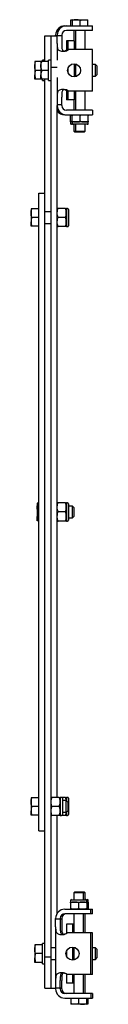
# Model space of a CAD drawing. Header units: inches. Extents: x 1 to 147, y -37 to 96.
# Tile 4 of 8: x 72.77 to 75.45, y -6.99 to 33.14. Entities that reach past the tile are written whole.
import ezdxf

# ---------------------------------------------------------------- set-up
doc = ezdxf.new("R2010")
doc.units = ezdxf.units.IN
doc.header["$MEASUREMENT"] = 0

msp = doc.modelspace()

# ---------------------------------------------------------------- linework, layer by layer
at = {"color": 7, "linetype": 'Continuous', "lineweight": 25}
for p, q in [((74.393, 33.136), (74.456, 33.136)), ((74.456, 33.125), (74.393, 33.108)), ((74.393, 32.884), (74.393, 33.108)), ((74.456, 33.136), (74.613, 33.136)), ((74.456, 32.884), (74.456, 33.108)), ((74.613, 33.136), (74.928, 33.136)), ((74.77, 32.884), (74.77, 33.108)), ((74.928, 33.136), (75.085, 33.136)), ((75.085, 32.884), (75.085, 33.108)), ((73.77, 32.48), (73.77, 32.509)), ((73.833, 32.478), (73.833, 32.509)), ((74.02, 32.509), (74.02, 32.478)), ((74.145, 32.884), (74.208, 32.884)), ((74.208, 32.884), (75.27, 32.884)), ((75.27, 32.697), (74.208, 32.697)), ((74.511, 32.697), (74.511, 32.272)), ((74.574, 32.697), (74.574, 31.916)), ((74.967, 31.916), (74.967, 32.697)), ((75.27, 32.697), (75.27, 32.884)), ((73.333, 31.426), (73.333, 32.48)), ((73.333, 32.48), (73.583, 32.48)), ((73.583, 32.48), (73.833, 32.48)), ((73.583, 31.2), (73.583, 32.48)), ((73.833, 32.166), (73.833, 32.478)), ((74.02, 32.478), (73.833, 32.478)), ((73.833, 32.166), (73.833, 31.488)), ((74.02, 32.478), (74.02, 32.166)), ((74.208, 32.272), (74.208, 31.895)), ((74.27, 32.272), (74.208, 32.272)), ((74.52, 32.272), (74.27, 32.272)), ((74.27, 32.272), (74.27, 31.895)), ((74.52, 32.272), (74.52, 31.916)), ((74.27, 31.916), (74.239, 31.916)), ((75.27, 31.916), (74.302, 31.916)), ((75.27, 30.228), (75.27, 31.916)), ((72.92, 31.426), (72.92, 31.249)), ((73.163, 31.426), (72.951, 31.426)), ((73.17, 31.426), (73.17, 31.249)), ((73.485, 31.426), (73.201, 31.426)), ((73.333, 31.485), (73.235, 31.485)), ((73.235, 31.426), (73.235, 31.485)), ((73.583, 31.485), (73.485, 31.485)), ((73.485, 30.658), (73.485, 31.485)), ((74.52, 31.337), (74.52, 30.806)), ((74.56, 31.334), (74.56, 31.313)), ((74.574, 31.332), (74.574, 30.812)), ((75.394, 31.308), (75.27, 31.308)), ((75.453, 31.249), (75.394, 31.308)), ((75.394, 30.836), (75.394, 31.308)), ((72.92, 31.249), (72.92, 30.895)), ((73.17, 31.072), (72.951, 31.072)), ((73.17, 31.249), (73.17, 30.895)), ((73.485, 31.072), (73.201, 31.072)), ((73.583, 31.2), (73.833, 31.2)), ((73.583, 13.072), (73.583, 31.2)), ((74.27, 31.162), (74.27, 30.982)), ((74.56, 31.244), (74.56, 31.072)), ((74.56, 31.072), (74.56, 30.899)), ((74.56, 31.072), (74.574, 31.072)), ((75.453, 31.249), (75.453, 30.895)), ((72.92, 30.717), (72.92, 30.895)), ((73.163, 30.717), (72.951, 30.717)), ((73.17, 30.717), (73.17, 30.895)), ((73.485, 30.717), (73.201, 30.717)), ((73.235, 30.658), (73.235, 30.717)), ((73.235, 30.658), (73.333, 30.658)), ((73.333, 26.072), (73.333, 30.717)), ((73.485, 30.658), (73.583, 30.658)), ((73.833, 30.785), (73.833, 29.978)), ((74.56, 30.831), (74.56, 30.809)), ((75.27, 30.836), (75.394, 30.836)), ((75.394, 30.836), (75.453, 30.895)), ((74.208, 30.249), (74.208, 29.872)), ((74.27, 30.228), (74.239, 30.228)), ((74.27, 30.249), (74.27, 29.872)), ((75.27, 30.228), (74.302, 30.228)), ((74.52, 30.228), (74.52, 29.872)), ((74.574, 30.228), (74.574, 29.447)), ((74.967, 29.447), (74.967, 30.228)), ((73.833, 29.978), (73.833, 29.666)), ((74.02, 29.666), (74.02, 29.978)), ((74.27, 29.872), (74.208, 29.872)), ((74.52, 29.872), (74.27, 29.872)), ((74.511, 29.872), (74.511, 29.447)), ((74.02, 29.666), (73.833, 29.666)), ((73.833, 29.666), (73.833, 29.634)), ((73.833, 1.442), (73.833, 29.634)), ((74.02, 29.634), (74.02, 29.666)), ((75.27, 29.447), (74.208, 29.447)), ((75.27, 29.447), (75.27, 29.259)), ((74.145, 29.259), (74.208, 29.259)), ((74.208, 29.259), (75.27, 29.259)), ((74.378, 29.007), (74.378, 29.221)), ((74.378, 28.969), (74.378, 28.911)), ((74.439, 28.969), (74.378, 28.969)), ((74.441, 29.007), (74.441, 29.221)), ((74.441, 28.969), (74.441, 28.911)), ((74.606, 28.969), (74.441, 28.969)), ((74.935, 28.969), (74.606, 28.969)), ((74.77, 29.007), (74.77, 29.221)), ((75.1, 28.969), (74.935, 28.969)), ((75.1, 29.007), (75.1, 29.221)), ((75.1, 28.911), (75.1, 28.969)), ((74.48, 28.872), (74.418, 28.872)), ((75.061, 28.872), (74.48, 28.872)), ((74.511, 28.872), (74.511, 28.593)), ((74.511, 28.593), (74.55, 28.554)), ((74.511, 28.593), (74.574, 28.593)), ((74.613, 28.554), (74.55, 28.554)), ((74.574, 28.872), (74.574, 28.593)), ((74.574, 28.593), (74.613, 28.554)), ((74.574, 28.593), (74.967, 28.593)), ((74.928, 28.554), (74.613, 28.554)), ((74.928, 28.554), (74.967, 28.593)), ((74.967, 28.593), (74.967, 28.872)), ((73.083, 0.072), (73.083, 26.072)), ((73.083, 26.072), (73.333, 26.072)), ((73.333, 1.434), (73.333, 26.072)), ((72.768, 25.426), (72.768, 25.249)), ((73.083, 25.426), (72.8, 25.426)), ((73.583, 25.308), (73.333, 25.308)), ((73.839, 25.442), (73.833, 25.442)), ((74.169, 25.442), (73.871, 25.442)), ((74.258, 25.442), (74.207, 25.442)), ((74.207, 25.442), (74.207, 24.702)), ((74.298, 25.403), (74.298, 24.741)), ((72.768, 25.249), (72.768, 24.895)), ((72.768, 24.717), (72.768, 24.895)), ((73.083, 25.072), (72.8, 25.072)), ((74.169, 25.072), (73.871, 25.072)), ((73.083, 24.717), (72.8, 24.717)), ((73.333, 24.836), (73.583, 24.836)), ((73.839, 24.702), (73.833, 24.702)), ((74.169, 24.702), (73.871, 24.702)), ((74.207, 24.702), (74.258, 24.702)), ((73.018, 13.426), (73.018, 13.249)), ((73.018, 13.249), (73.018, 12.895)), ((73.083, 13.426), (73.05, 13.426)), ((74.169, 13.442), (73.871, 13.442)), ((74.258, 13.442), (74.207, 13.442)), ((74.207, 13.442), (74.207, 12.702)), ((74.298, 13.403), (74.298, 12.741)), ((74.455, 13.308), (74.298, 13.308)), ((74.514, 13.249), (74.455, 13.308)), ((74.455, 12.836), (74.455, 13.308)), ((74.514, 13.249), (74.514, 12.895)), ((73.018, 12.717), (73.018, 12.895)), ((73.083, 13.072), (73.05, 13.072)), ((73.583, -5.056), (73.583, 13.072)), ((74.169, 13.072), (73.871, 13.072)), ((74.455, 12.836), (74.514, 12.895)), ((73.083, 12.717), (73.05, 12.717)), ((74.169, 12.702), (73.871, 12.702)), ((74.207, 12.702), (74.258, 12.702)), ((74.298, 12.836), (74.455, 12.836)), ((72.768, 1.426), (72.768, 1.249)), ((72.768, 1.249), (72.768, 0.895)), ((73.083, 1.426), (72.8, 1.426)), ((73.333, -5.056), (73.333, 1.434)), ((73.919, 1.442), (73.621, 1.442)), ((74.008, 1.442), (73.957, 1.442)), ((73.957, 1.442), (73.957, 0.702)), ((74.169, 1.442), (74.008, 1.442)), ((74.048, 1.403), (74.048, 0.741)), ((74.205, 1.308), (74.048, 1.308)), ((74.264, 1.249), (74.205, 1.308)), ((74.205, 0.836), (74.205, 1.308)), ((74.258, 1.442), (74.207, 1.442)), ((74.207, 1.442), (74.207, 1.306)), ((74.264, 1.249), (74.264, 0.895)), ((74.298, 1.403), (74.298, 0.741)), ((72.768, 0.717), (72.768, 0.895)), ((73.083, 1.072), (72.8, 1.072)), ((73.919, 1.072), (73.621, 1.072)), ((74.048, 0.836), (74.205, 0.836)), ((74.205, 0.836), (74.264, 0.895)), ((74.207, 0.838), (74.207, 0.702)), ((73.083, 0.717), (72.8, 0.717)), ((73.919, 0.702), (73.621, 0.702)), ((73.833, -3.283), (73.833, 0.702)), ((73.957, 0.702), (74.008, 0.702)), ((74.169, 0.702), (74.008, 0.702)), ((74.207, 0.702), (74.258, 0.702)), ((73.083, 0.072), (73.333, 0.072)), ((74.378, -2.767), (74.378, -2.826)), ((74.418, -2.728), (74.998, -2.728)), ((74.55, -2.41), (74.511, -2.449)), ((74.511, -2.449), (74.511, -2.728)), ((74.905, -2.449), (74.511, -2.449)), ((74.55, -2.41), (74.865, -2.41)), ((74.905, -2.449), (74.865, -2.41)), ((74.865, -2.41), (74.928, -2.41)), ((74.905, -2.728), (74.905, -2.449)), ((74.967, -2.449), (74.905, -2.449)), ((74.967, -2.449), (74.928, -2.41)), ((74.967, -2.728), (74.967, -2.449)), ((74.998, -2.728), (75.061, -2.728)), ((75.038, -2.826), (75.038, -2.767)), ((75.1, -2.826), (75.1, -2.767)), ((74.145, -3.116), (75.208, -3.116)), ((74.378, -2.826), (74.543, -2.826)), ((74.378, -2.863), (74.378, -3.078)), ((74.543, -2.826), (74.873, -2.826)), ((74.708, -2.863), (74.708, -3.078)), ((74.873, -2.826), (75.038, -2.826)), ((75.038, -2.826), (75.1, -2.826)), ((75.038, -2.863), (75.038, -3.078)), ((75.1, -2.863), (75.1, -3.078)), ((75.208, -3.303), (75.208, -3.116)), ((75.208, -3.116), (75.27, -3.116)), ((75.27, -3.303), (75.27, -3.116)), ((73.77, -3.522), (73.77, -3.491)), ((73.958, -3.522), (73.77, -3.522)), ((73.77, -3.834), (73.77, -3.522)), ((73.958, -3.491), (73.958, -3.522)), ((73.958, -3.522), (73.958, -3.834)), ((74.02, -3.522), (73.958, -3.522)), ((74.02, -3.491), (74.02, -3.522)), ((74.02, -3.522), (74.02, -3.834)), ((75.208, -3.303), (74.145, -3.303)), ((74.511, -3.303), (74.511, -4.084)), ((74.905, -4.084), (74.905, -3.303)), ((74.967, -4.084), (74.967, -3.303)), ((75.27, -3.303), (75.208, -3.303)), ((73.77, -3.834), (73.77, -6.022)), ((74.208, -3.728), (74.208, -4.105)), ((74.458, -3.728), (74.208, -3.728)), ((74.458, -3.728), (74.458, -4.084)), ((74.511, -3.728), (74.458, -3.728)), ((74.056, -4.144), (74.096, -4.146)), ((75.208, -4.084), (74.239, -4.084)), ((75.208, -5.772), (75.208, -4.084)), ((75.27, -4.084), (75.208, -4.084)), ((75.27, -5.772), (75.27, -4.084)), ((72.92, -4.574), (72.92, -4.751)), ((72.92, -4.751), (72.92, -5.105)), ((73.235, -4.574), (72.951, -4.574)), ((73.333, -4.515), (73.235, -4.515)), ((73.235, -5.342), (73.235, -4.515)), ((73.77, -4.692), (73.583, -4.692)), ((74.458, -4.663), (74.458, -5.194)), ((74.497, -4.666), (74.497, -4.687)), ((74.497, -4.756), (74.497, -4.928)), ((74.511, -4.668), (74.511, -5.188)), ((75.394, -4.692), (75.27, -4.692)), ((75.453, -4.751), (75.394, -4.692)), ((75.394, -5.164), (75.394, -4.692)), ((75.453, -4.751), (75.453, -5.105)), ((72.92, -5.283), (72.92, -5.105)), ((73.235, -4.928), (72.951, -4.928)), ((73.333, -5.056), (73.583, -5.056)), ((73.333, -6.337), (73.333, -5.056)), ((73.583, -6.337), (73.583, -5.056)), ((73.583, -5.164), (73.77, -5.164)), ((74.208, -4.838), (74.208, -5.018)), ((74.497, -4.928), (74.511, -4.928)), ((74.497, -4.928), (74.497, -5.101)), ((74.497, -5.169), (74.497, -5.191)), ((75.27, -5.164), (75.394, -5.164)), ((75.394, -5.164), (75.453, -5.105)), ((73.235, -5.283), (72.951, -5.283)), ((73.235, -5.342), (73.333, -5.342)), ((74.096, -5.711), (74.076, -5.711)), ((74.208, -5.751), (74.208, -6.128)), ((75.208, -5.772), (74.239, -5.772)), ((74.458, -5.772), (74.458, -6.128)), ((74.511, -5.772), (74.511, -6.553)), ((74.905, -6.553), (74.905, -5.772)), ((74.967, -6.553), (74.967, -5.772)), ((75.27, -5.772), (75.208, -5.772)), ((73.333, -6.337), (73.583, -6.337)), ((73.583, -6.337), (73.77, -6.337)), ((73.77, -6.022), (73.77, -6.334)), ((73.958, -6.334), (73.77, -6.334)), ((73.77, -6.334), (73.77, -6.366)), ((73.958, -6.334), (73.958, -6.022)), ((73.958, -6.366), (73.958, -6.334)), ((74.02, -6.334), (73.958, -6.334)), ((74.02, -6.334), (74.02, -6.022)), ((74.02, -6.366), (74.02, -6.334)), ((74.458, -6.128), (74.208, -6.128)), ((74.511, -6.128), (74.458, -6.128)), ((75.208, -6.553), (74.145, -6.553)), ((74.145, -6.741), (75.208, -6.741)), ((74.393, -6.741), (74.393, -6.965)), ((74.708, -6.741), (74.708, -6.965)), ((75.023, -6.741), (75.023, -6.965)), ((75.085, -6.741), (75.085, -6.965)), ((75.208, -6.553), (75.208, -6.741)), ((75.27, -6.553), (75.208, -6.553)), ((75.208, -6.741), (75.27, -6.741)), ((75.27, -6.553), (75.27, -6.741)), ((74.551, -6.993), (74.393, -6.993)), ((74.865, -6.993), (74.551, -6.993)), ((75.023, -6.993), (74.865, -6.993)), ((75.023, -6.981), (75.085, -6.965)), ((75.085, -6.993), (75.023, -6.993))]:
    msp.add_line(p, q, dxfattribs=at)
for centre in [(74.52, 31.072), (74.458, -4.928)]:
    msp.add_circle(centre, 0.266, dxfattribs=at)
for centre, radius, start, end in [((74.145, 32.509), 0.375, 90, 180), ((74.208, 32.509), 0.375, 90, 180), ((74.208, 32.509), 0.188, 90, 180), ((74.052, 32.166), 0.313, 287.4576, 306.8699), ((74.114, 32.166), 0.313, 287.4576, 306.8699), ((74.557, 31.276), 0.037, 86.188, 175.5987), ((74.557, 31.281), 0.037, 184.402, 273.8113), ((74.557, 30.862), 0.037, 86.188, 175.5987), ((74.557, 30.868), 0.037, 184.4031, 273.8102), ((74.052, 29.978), 0.313, 53.1301, 72.5424), ((74.114, 29.978), 0.313, 53.1301, 72.5424), ((74.208, 29.634), 0.375, 180, 270), ((74.145, 29.634), 0.375, 213.5573, 270), ((74.208, 29.634), 0.188, 180, 270), ((74.418, 28.911), 0.0394, 180, 270), ((74.48, 28.911), 0.0394, 180, 270), ((75.061, 28.911), 0.0394, 270, 0), ((73.977, 25.402), 0.145, 163.7686, 180), ((74.062, 25.402), 0.145, 360, 16.2419), ((74.258, 25.403), 0.0394, 360, 90), ((73.977, 24.742), 0.145, 180, 196.2419), ((74.062, 24.742), 0.145, 343.7686, 0), ((74.258, 24.741), 0.0394, 270, 0), ((73.977, 13.402), 0.145, 163.7686, 180), ((74.062, 13.402), 0.145, 360, 16.2419), ((74.258, 13.403), 0.0394, 360, 90), ((73.977, 12.742), 0.145, 180, 196.2419), ((74.062, 12.742), 0.145, 343.7686, 0), ((74.258, 12.741), 0.0394, 270, 0), ((73.727, 1.402), 0.145, 163.7686, 180), ((73.812, 1.402), 0.145, 360, 16.2419), ((74.008, 1.403), 0.0394, 360, 90), ((74.062, 1.402), 0.145, 360, 16.2419), ((74.258, 1.403), 0.0394, 360, 90), ((73.727, 0.742), 0.145, 180, 196.2419), ((73.812, 0.742), 0.145, 343.7686, 0), ((74.008, 0.741), 0.0394, 270, 0), ((74.062, 0.742), 0.145, 343.7686, 0), ((74.258, 0.741), 0.0394, 270, 0), ((74.418, -2.767), 0.0394, 90, 180), ((74.998, -2.767), 0.0394, 360, 90), ((75.061, -2.767), 0.0394, 360, 90), ((74.145, -3.491), 0.375, 90, 180), ((74.145, -3.491), 0.188, 90, 180), ((74.208, -3.491), 0.188, 90, 180), ((74.052, -3.834), 0.312, 287.4576, 306.8699), ((74.495, -4.724), 0.037, 86.1899, 175.597), ((74.495, -4.719), 0.037, 184.4012, 273.8119), ((74.495, -5.138), 0.037, 86.1888, 175.5981), ((74.495, -5.132), 0.037, 184.4012, 273.8119), ((74.052, -6.022), 0.312, 53.1301, 72.5424), ((74.145, -6.366), 0.375, 180, 270), ((74.145, -6.366), 0.188, 180, 270), ((74.208, -6.366), 0.188, 180, 270)]:
    msp.add_arc(centre, radius, start, end, dxfattribs=at)
for centre, start_param, end_param in [((74.56, 31.278), 1.570796, 3.141593), ((74.56, 30.865), 0, 1.570796), ((74.497, -4.722), 1.570796, 3.141593), ((74.497, -5.135), 0, 1.570796)]:
    msp.add_ellipse(centre, major_axis=(0, 0.0538), ratio=0.732051, start_param=start_param, end_param=end_param, dxfattribs=at)
for points, knots in [([(74.393, 33.108), (74.393, 33.11), (74.393, 33.126), (74.393, 33.132), (74.393, 33.136)], [0, 0, 0, 0, 0.140524, 1, 1, 1, 1]), ([(74.613, 33.136), (74.609, 33.136), (74.581, 33.136), (74.528, 33.13), (74.48, 33.115), (74.456, 33.108)], [0, 0, 0, 0, 0.070858, 0.531184, 1, 1, 1, 1]), ([(74.456, 33.108), (74.456, 33.11), (74.456, 33.126), (74.456, 33.132), (74.456, 33.136)], [0, 0, 0, 0, 0.140526, 1, 1, 1, 1]), ([(74.77, 33.108), (74.745, 33.116), (74.693, 33.132), (74.64, 33.135), (74.613, 33.136)], [0, 0, 0, 0, 0.495464, 1, 1, 1, 1]), ([(74.77, 33.108), (74.796, 33.116), (74.848, 33.132), (74.901, 33.135), (74.928, 33.136)], [0, 0, 0, 0, 0.495465, 1, 1, 1, 1]), ([(74.928, 33.136), (74.932, 33.136), (74.96, 33.136), (75.013, 33.13), (75.061, 33.115), (75.085, 33.108)], [0, 0, 0, 0, 0.070857, 0.531185, 1, 1, 1, 1]), ([(75.085, 33.108), (75.085, 33.11), (75.085, 33.126), (75.085, 33.132), (75.085, 33.136)], [0, 0, 0, 0, 0.140526, 1, 1, 1, 1]), ([(73.833, 32.166), (73.833, 32.141), (73.833, 32.09), (73.835, 32.02), (73.846, 31.959), (73.875, 31.91), (73.928, 31.874), (74.006, 31.855), (74.104, 31.85), (74.173, 31.862), (74.208, 31.867)], [0, 0, 0, 0, 0.099455, 0.204418, 0.318514, 0.442828, 0.576231, 0.716033, 0.858617, 1, 1, 1, 1]), ([(74.02, 32.166), (74.02, 32.117), (74.02, 32.047), (74.026, 31.964), (74.04, 31.913), (74.066, 31.876), (74.096, 31.859), (74.115, 31.856), (74.118, 31.856)], [0, 0, 0, 0, 0.359527, 0.529039, 0.687332, 0.833924, 0.971057, 1, 1, 1, 1]), ([(72.92, 31.249), (72.92, 31.253), (72.92, 31.285), (72.927, 31.345), (72.943, 31.399), (72.951, 31.426)], [0, 0, 0, 0, 0.070091, 0.530787, 1, 1, 1, 1]), ([(72.951, 31.426), (72.938, 31.426), (72.921, 31.426), (72.92, 31.426), (72.92, 31.426)], [0, 0, 0, 0, 0.784734, 1, 1, 1, 1]), ([(73.17, 31.249), (73.17, 31.253), (73.17, 31.285), (73.177, 31.345), (73.193, 31.399), (73.201, 31.426)], [0, 0, 0, 0, 0.070092, 0.530787, 1, 1, 1, 1]), ([(73.201, 31.426), (73.188, 31.426), (73.171, 31.426), (73.17, 31.426), (73.17, 31.426)], [0, 0, 0, 0, 0.7847386, 1, 1, 1, 1]), ([(72.951, 31.072), (72.942, 31.101), (72.925, 31.159), (72.921, 31.219), (72.92, 31.249)], [0, 0, 0, 0, 0.495459, 1, 1, 1, 1]), ([(72.951, 31.072), (72.942, 31.043), (72.925, 30.985), (72.921, 30.925), (72.92, 30.895)], [0, 0, 0, 0, 0.495459, 1, 1, 1, 1]), ([(73.201, 31.072), (73.192, 31.101), (73.175, 31.159), (73.171, 31.219), (73.17, 31.249)], [0, 0, 0, 0, 0.495459, 1, 1, 1, 1]), ([(73.201, 31.072), (73.192, 31.043), (73.175, 30.985), (73.171, 30.925), (73.17, 30.895)], [0, 0, 0, 0, 0.495459, 1, 1, 1, 1]), ([(72.92, 30.895), (72.92, 30.89), (72.92, 30.859), (72.927, 30.799), (72.943, 30.745), (72.951, 30.717)], [0, 0, 0, 0, 0.070086, 0.530782, 1, 1, 1, 1]), ([(72.951, 30.717), (72.938, 30.717), (72.921, 30.717), (72.92, 30.717), (72.92, 30.717)], [0, 0, 0, 0, 0.784734, 1, 1, 1, 1]), ([(73.17, 30.895), (73.17, 30.89), (73.17, 30.859), (73.177, 30.799), (73.193, 30.745), (73.201, 30.717)], [0, 0, 0, 0, 0.070087, 0.530782, 1, 1, 1, 1]), ([(73.201, 30.717), (73.188, 30.717), (73.171, 30.717), (73.17, 30.717), (73.17, 30.717)], [0, 0, 0, 0, 0.7847386, 1, 1, 1, 1]), ([(74.208, 30.276), (74.173, 30.282), (74.104, 30.293), (74.006, 30.289), (73.928, 30.269), (73.875, 30.234), (73.846, 30.184), (73.835, 30.123), (73.833, 30.053), (73.833, 30.003), (73.833, 29.978)], [0, 0, 0, 0, 0.141383, 0.283967, 0.423768, 0.557171, 0.681486, 0.795583, 0.900545, 1, 1, 1, 1]), ([(74.118, 30.288), (74.115, 30.288), (74.096, 30.285), (74.066, 30.267), (74.04, 30.231), (74.026, 30.18), (74.02, 30.097), (74.02, 30.026), (74.02, 29.978)], [0, 0, 0, 0, 0.028943, 0.166076, 0.312666, 0.470961, 0.640473, 1, 1, 1, 1]), ([(74.378, 29.259), (74.378, 29.26), (74.378, 29.261), (74.378, 29.25), (74.378, 29.235), (74.378, 29.225), (74.378, 29.222), (74.378, 29.221)], [0, 0, 0, 0, 0.532588, 0.800579, 0.935247, 0.994215, 1, 1, 1, 1]), ([(74.378, 29.221), (74.382, 29.226), (74.39, 29.238), (74.412, 29.25), (74.43, 29.251), (74.441, 29.253)], [0, 0, 0, 0, 0.221351, 0.552098, 1, 1, 1, 1]), ([(74.378, 29.007), (74.382, 29.002), (74.39, 28.991), (74.412, 28.979), (74.43, 28.977), (74.441, 28.976)], [0, 0, 0, 0, 0.221352, 0.552099, 1, 1, 1, 1]), ([(74.378, 28.969), (74.378, 28.969), (74.378, 28.968), (74.378, 28.978), (74.378, 28.993), (74.378, 29.003), (74.378, 29.007), (74.378, 29.007)], [0, 0, 0, 0, 0.532588, 0.800579, 0.935247, 0.994215, 1, 1, 1, 1]), ([(74.441, 29.221), (74.444, 29.226), (74.452, 29.238), (74.485, 29.254), (74.537, 29.26), (74.582, 29.259), (74.606, 29.259)], [0, 0, 0, 0, 0.090004, 0.224487, 0.591124, 1, 1, 1, 1]), ([(74.441, 29.259), (74.441, 29.26), (74.441, 29.261), (74.441, 29.25), (74.441, 29.235), (74.441, 29.225), (74.441, 29.222), (74.441, 29.221)], [0, 0, 0, 0, 0.532584, 0.800577, 0.935245, 0.994216, 1, 1, 1, 1]), ([(74.441, 29.007), (74.444, 29.002), (74.452, 28.991), (74.485, 28.974), (74.537, 28.969), (74.582, 28.969), (74.606, 28.969)], [0, 0, 0, 0, 0.090004, 0.224487, 0.591124, 1, 1, 1, 1]), ([(74.441, 28.969), (74.441, 28.969), (74.441, 28.968), (74.441, 28.978), (74.441, 28.993), (74.441, 29.003), (74.441, 29.007), (74.441, 29.007)], [0, 0, 0, 0, 0.532584, 0.800577, 0.935245, 0.994216, 1, 1, 1, 1]), ([(74.606, 29.259), (74.611, 29.259), (74.636, 29.259), (74.68, 29.259), (74.725, 29.254), (74.753, 29.24), (74.765, 29.23), (74.769, 29.224), (74.77, 29.221)], [0, 0, 0, 0, 0.099455, 0.428508, 0.757342, 0.873681, 0.960848, 1, 1, 1, 1]), ([(74.606, 28.969), (74.611, 28.969), (74.636, 28.969), (74.68, 28.969), (74.725, 28.974), (74.753, 28.988), (74.765, 28.998), (74.769, 29.005), (74.77, 29.007)], [0, 0, 0, 0, 0.099455, 0.428508, 0.757344, 0.873681, 0.960848, 1, 1, 1, 1]), ([(74.77, 29.221), (74.774, 29.226), (74.782, 29.238), (74.814, 29.254), (74.867, 29.26), (74.912, 29.259), (74.935, 29.259)], [0, 0, 0, 0, 0.090005, 0.224488, 0.591125, 1, 1, 1, 1]), ([(74.77, 29.007), (74.774, 29.002), (74.782, 28.991), (74.814, 28.974), (74.867, 28.969), (74.912, 28.969), (74.935, 28.969)], [0, 0, 0, 0, 0.090005, 0.224488, 0.591125, 1, 1, 1, 1]), ([(74.935, 29.259), (74.941, 29.259), (74.966, 29.259), (75.009, 29.259), (75.055, 29.254), (75.083, 29.24), (75.095, 29.23), (75.099, 29.224), (75.1, 29.221)], [0, 0, 0, 0, 0.099457, 0.428509, 0.757343, 0.873682, 0.960849, 1, 1, 1, 1]), ([(74.935, 28.969), (74.941, 28.969), (74.966, 28.969), (75.009, 28.969), (75.055, 28.974), (75.083, 28.988), (75.095, 28.998), (75.099, 29.005), (75.1, 29.007)], [0, 0, 0, 0, 0.099457, 0.428509, 0.757345, 0.873682, 0.960849, 1, 1, 1, 1]), ([(75.1, 29.221), (75.1, 29.225), (75.1, 29.233), (75.1, 29.247), (75.1, 29.262), (75.1, 29.26), (75.1, 29.259)], [0, 0, 0, 0, 0.058855, 0.16569, 0.374646, 1, 1, 1, 1]), ([(75.1, 29.007), (75.1, 29.004), (75.1, 28.995), (75.1, 28.982), (75.1, 28.967), (75.1, 28.968), (75.1, 28.969)], [0, 0, 0, 0, 0.058855, 0.16569, 0.374646, 1, 1, 1, 1]), ([(72.768, 25.249), (72.768, 25.253), (72.768, 25.285), (72.775, 25.345), (72.791, 25.399), (72.8, 25.426)], [0, 0, 0, 0, 0.070092, 0.530787, 1, 1, 1, 1]), ([(72.8, 25.426), (72.786, 25.426), (72.77, 25.426), (72.768, 25.426), (72.768, 25.426)], [0, 0, 0, 0, 0.784738, 1, 1, 1, 1]), ([(73.871, 25.072), (73.861, 25.1), (73.831, 25.185), (73.837, 25.293), (73.849, 25.389), (73.863, 25.424), (73.871, 25.442)], [0, 0, 0, 0, 0.234409, 0.701578, 0.849057, 1, 1, 1, 1]), ([(73.871, 25.442), (73.863, 25.442), (73.84, 25.442), (73.835, 25.442), (73.839, 25.442), (73.839, 25.442)], [0, 0, 0, 0, 0.319583, 0.999665, 1, 1, 1, 1]), ([(74.169, 25.072), (74.179, 25.1), (74.208, 25.185), (74.203, 25.293), (74.191, 25.389), (74.176, 25.424), (74.169, 25.442)], [0, 0, 0, 0, 0.234409, 0.701578, 0.849057, 1, 1, 1, 1]), ([(74.169, 25.442), (74.177, 25.442), (74.201, 25.442), (74.201, 25.442), (74.201, 25.442)], [0, 0, 0, 0, 0.319961, 1, 1, 1, 1]), ([(72.8, 25.072), (72.791, 25.101), (72.773, 25.159), (72.77, 25.219), (72.768, 25.249)], [0, 0, 0, 0, 0.495458, 1, 1, 1, 1]), ([(72.8, 25.072), (72.791, 25.043), (72.773, 24.985), (72.77, 24.925), (72.768, 24.895)], [0, 0, 0, 0, 0.495458, 1, 1, 1, 1]), ([(72.768, 24.895), (72.768, 24.89), (72.768, 24.859), (72.775, 24.799), (72.791, 24.745), (72.8, 24.717)], [0, 0, 0, 0, 0.070092, 0.530787, 1, 1, 1, 1]), ([(73.871, 24.702), (73.861, 24.73), (73.831, 24.815), (73.837, 24.923), (73.849, 25.019), (73.863, 25.054), (73.871, 25.072)], [0, 0, 0, 0, 0.234411, 0.701578, 0.849057, 1, 1, 1, 1]), ([(74.169, 24.702), (74.179, 24.73), (74.208, 24.815), (74.203, 24.923), (74.191, 25.019), (74.176, 25.054), (74.169, 25.072)], [0, 0, 0, 0, 0.234411, 0.701578, 0.849057, 1, 1, 1, 1]), ([(72.8, 24.717), (72.786, 24.717), (72.77, 24.717), (72.768, 24.717), (72.768, 24.717)], [0, 0, 0, 0, 0.784738, 1, 1, 1, 1]), ([(73.839, 24.702), (73.839, 24.702), (73.835, 24.702), (73.842, 24.702), (73.859, 24.702), (73.871, 24.702), (73.871, 24.702)], [0, 0, 0, 0, 0.0008464, 0.6134235, 0.9906891, 1, 1, 1, 1]), ([(74.201, 24.702), (74.2, 24.702), (74.199, 24.702), (74.181, 24.702), (74.169, 24.702), (74.169, 24.702)], [0, 0, 0, 0, 0.612966, 0.990678, 1, 1, 1, 1]), ([(73.018, 13.249), (73.018, 13.253), (73.018, 13.285), (73.025, 13.345), (73.041, 13.399), (73.05, 13.426)], [0, 0, 0, 0, 0.0700905, 0.5307842, 1, 1, 1, 1]), ([(73.05, 13.426), (73.036, 13.426), (73.02, 13.426), (73.018, 13.426), (73.018, 13.426)], [0, 0, 0, 0, 0.784739, 1, 1, 1, 1]), ([(73.05, 13.072), (73.041, 13.101), (73.023, 13.159), (73.02, 13.219), (73.018, 13.249)], [0, 0, 0, 0, 0.495458, 1, 1, 1, 1]), ([(73.871, 13.072), (73.861, 13.1), (73.831, 13.185), (73.837, 13.293), (73.849, 13.389), (73.863, 13.424), (73.871, 13.442)], [0, 0, 0, 0, 0.2344107, 0.7015787, 0.8490571, 1, 1, 1, 1]), ([(73.871, 13.442), (73.863, 13.442), (73.84, 13.442), (73.835, 13.442), (73.839, 13.442), (73.839, 13.442)], [0, 0, 0, 0, 0.319583, 0.999665, 1, 1, 1, 1]), ([(74.169, 13.072), (74.179, 13.1), (74.208, 13.185), (74.203, 13.293), (74.191, 13.389), (74.176, 13.424), (74.169, 13.442)], [0, 0, 0, 0, 0.234411, 0.701579, 0.849057, 1, 1, 1, 1]), ([(74.169, 13.442), (74.177, 13.442), (74.201, 13.442), (74.201, 13.442), (74.201, 13.442)], [0, 0, 0, 0, 0.319961, 1, 1, 1, 1]), ([(73.05, 13.072), (73.041, 13.043), (73.023, 12.985), (73.02, 12.925), (73.018, 12.895)], [0, 0, 0, 0, 0.495458, 1, 1, 1, 1]), ([(73.018, 12.895), (73.018, 12.89), (73.018, 12.859), (73.025, 12.799), (73.041, 12.745), (73.05, 12.717)], [0, 0, 0, 0, 0.0700905, 0.5307842, 1, 1, 1, 1]), ([(73.871, 12.702), (73.861, 12.73), (73.831, 12.815), (73.837, 12.923), (73.849, 13.019), (73.863, 13.054), (73.871, 13.072)], [0, 0, 0, 0, 0.23441, 0.701579, 0.849057, 1, 1, 1, 1]), ([(74.169, 12.702), (74.179, 12.73), (74.208, 12.815), (74.203, 12.923), (74.191, 13.019), (74.176, 13.054), (74.169, 13.072)], [0, 0, 0, 0, 0.23441, 0.701579, 0.849057, 1, 1, 1, 1]), ([(73.05, 12.717), (73.036, 12.717), (73.02, 12.717), (73.018, 12.717), (73.018, 12.717)], [0, 0, 0, 0, 0.784739, 1, 1, 1, 1]), ([(73.839, 12.702), (73.839, 12.702), (73.835, 12.702), (73.842, 12.702), (73.859, 12.702), (73.871, 12.702), (73.871, 12.702)], [0, 0, 0, 0, 0.000847, 0.613424, 0.990687, 1, 1, 1, 1]), ([(74.201, 12.702), (74.2, 12.702), (74.199, 12.702), (74.181, 12.702), (74.169, 12.702), (74.169, 12.702)], [0, 0, 0, 0, 0.6129662, 0.9906762, 1, 1, 1, 1]), ([(72.768, 1.249), (72.768, 1.253), (72.768, 1.285), (72.775, 1.345), (72.791, 1.399), (72.8, 1.426)], [0, 0, 0, 0, 0.070092, 0.530787, 1, 1, 1, 1]), ([(72.8, 1.426), (72.786, 1.426), (72.77, 1.426), (72.768, 1.426), (72.768, 1.426)], [0, 0, 0, 0, 0.784738, 1, 1, 1, 1]), ([(72.8, 1.072), (72.791, 1.101), (72.773, 1.159), (72.77, 1.219), (72.768, 1.249)], [0, 0, 0, 0, 0.495458, 1, 1, 1, 1]), ([(73.621, 1.072), (73.611, 1.1), (73.581, 1.185), (73.587, 1.293), (73.599, 1.389), (73.613, 1.424), (73.621, 1.442)], [0, 0, 0, 0, 0.2344113, 0.7015781, 0.8490571, 1, 1, 1, 1]), ([(73.621, 1.442), (73.613, 1.442), (73.59, 1.442), (73.585, 1.442), (73.589, 1.442), (73.589, 1.442)], [0, 0, 0, 0, 0.319583, 0.999665, 1, 1, 1, 1]), ([(73.919, 1.072), (73.929, 1.1), (73.958, 1.185), (73.953, 1.293), (73.941, 1.389), (73.926, 1.424), (73.919, 1.442)], [0, 0, 0, 0, 0.234411, 0.701578, 0.849057, 1, 1, 1, 1]), ([(73.919, 1.442), (73.927, 1.442), (73.951, 1.442), (73.951, 1.442), (73.951, 1.442)], [0, 0, 0, 0, 0.319961, 1, 1, 1, 1]), ([(74.197, 1.308), (74.198, 1.316), (74.199, 1.343), (74.191, 1.389), (74.176, 1.424), (74.169, 1.442)], [0, 0, 0, 0, 0.180949, 0.585721, 1, 1, 1, 1]), ([(74.169, 1.442), (74.177, 1.442), (74.201, 1.442), (74.201, 1.442), (74.201, 1.442)], [0, 0, 0, 0, 0.319961, 1, 1, 1, 1]), ([(72.8, 1.072), (72.791, 1.043), (72.773, 0.985), (72.77, 0.925), (72.768, 0.895)], [0, 0, 0, 0, 0.495458, 1, 1, 1, 1]), ([(72.768, 0.895), (72.768, 0.89), (72.768, 0.859), (72.775, 0.799), (72.791, 0.745), (72.8, 0.717)], [0, 0, 0, 0, 0.070092, 0.530787, 1, 1, 1, 1]), ([(73.621, 0.702), (73.611, 0.73), (73.581, 0.815), (73.587, 0.923), (73.599, 1.019), (73.613, 1.054), (73.621, 1.072)], [0, 0, 0, 0, 0.234411, 0.70158, 0.849057, 1, 1, 1, 1]), ([(73.919, 0.702), (73.929, 0.73), (73.958, 0.815), (73.953, 0.923), (73.941, 1.019), (73.926, 1.054), (73.919, 1.072)], [0, 0, 0, 0, 0.234411, 0.70158, 0.849057, 1, 1, 1, 1]), ([(74.169, 0.702), (74.18, 0.73), (74.198, 0.773), (74.196, 0.819), (74.196, 0.836)], [0, 0, 0, 0, 0.644836, 1, 1, 1, 1]), ([(72.8, 0.717), (72.786, 0.717), (72.77, 0.717), (72.768, 0.717), (72.768, 0.717)], [0, 0, 0, 0, 0.784738, 1, 1, 1, 1]), ([(73.589, 0.702), (73.589, 0.702), (73.585, 0.702), (73.592, 0.702), (73.609, 0.702), (73.621, 0.702), (73.621, 0.702)], [0, 0, 0, 0, 0.000846, 0.613423, 0.990689, 1, 1, 1, 1]), ([(73.951, 0.702), (73.95, 0.702), (73.949, 0.702), (73.931, 0.702), (73.919, 0.702), (73.919, 0.702)], [0, 0, 0, 0, 0.612966, 0.990678, 1, 1, 1, 1]), ([(74.201, 0.702), (74.2, 0.702), (74.199, 0.702), (74.181, 0.702), (74.169, 0.702), (74.169, 0.702)], [0, 0, 0, 0, 0.612966, 0.990674, 1, 1, 1, 1]), ([(74.378, -2.863), (74.378, -2.86), (74.378, -2.851), (74.378, -2.838), (74.378, -2.823), (74.378, -2.824), (74.378, -2.826)], [0, 0, 0, 0, 0.058855, 0.16569, 0.374646, 1, 1, 1, 1]), ([(74.543, -2.826), (74.537, -2.826), (74.513, -2.826), (74.469, -2.826), (74.424, -2.831), (74.395, -2.845), (74.384, -2.854), (74.38, -2.861), (74.378, -2.863)], [0, 0, 0, 0, 0.099457, 0.428509, 0.757345, 0.873682, 0.960849, 1, 1, 1, 1]), ([(74.543, -3.116), (74.537, -3.116), (74.513, -3.116), (74.469, -3.116), (74.424, -3.11), (74.395, -3.097), (74.384, -3.087), (74.38, -3.08), (74.378, -3.078)], [0, 0, 0, 0, 0.099457, 0.428509, 0.757343, 0.873683, 0.960849, 1, 1, 1, 1]), ([(74.378, -3.078), (74.378, -3.081), (74.378, -3.09), (74.378, -3.103), (74.378, -3.118), (74.378, -3.117), (74.378, -3.116)], [0, 0, 0, 0, 0.058855, 0.16569, 0.374646, 1, 1, 1, 1]), ([(74.708, -2.863), (74.705, -2.859), (74.696, -2.847), (74.664, -2.831), (74.611, -2.825), (74.567, -2.825), (74.543, -2.826)], [0, 0, 0, 0, 0.090005, 0.224488, 0.591125, 1, 1, 1, 1]), ([(74.708, -3.078), (74.705, -3.082), (74.696, -3.094), (74.664, -3.11), (74.611, -3.116), (74.567, -3.116), (74.543, -3.116)], [0, 0, 0, 0, 0.090005, 0.224488, 0.591125, 1, 1, 1, 1]), ([(74.873, -2.826), (74.867, -2.826), (74.842, -2.826), (74.799, -2.826), (74.753, -2.831), (74.725, -2.845), (74.713, -2.854), (74.709, -2.861), (74.708, -2.863)], [0, 0, 0, 0, 0.099455, 0.428508, 0.757344, 0.873681, 0.960848, 1, 1, 1, 1]), ([(74.873, -3.116), (74.867, -3.116), (74.842, -3.116), (74.799, -3.116), (74.753, -3.11), (74.725, -3.097), (74.713, -3.087), (74.709, -3.08), (74.708, -3.078)], [0, 0, 0, 0, 0.099455, 0.428508, 0.757342, 0.873681, 0.960848, 1, 1, 1, 1]), ([(75.038, -2.863), (75.034, -2.859), (75.026, -2.847), (74.994, -2.831), (74.941, -2.825), (74.896, -2.825), (74.873, -2.826)], [0, 0, 0, 0, 0.090004, 0.224487, 0.591124, 1, 1, 1, 1]), ([(75.038, -3.078), (75.034, -3.082), (75.026, -3.094), (74.994, -3.11), (74.941, -3.116), (74.896, -3.116), (74.873, -3.116)], [0, 0, 0, 0, 0.090004, 0.224487, 0.591124, 1, 1, 1, 1]), ([(75.1, -2.863), (75.097, -2.859), (75.088, -2.847), (75.065, -2.835), (75.046, -2.833), (75.034, -2.832)], [0, 0, 0, 0, 0.2111, 0.52653, 1, 1, 1, 1]), ([(75.1, -3.078), (75.097, -3.082), (75.088, -3.094), (75.066, -3.106), (75.047, -3.108), (75.036, -3.109)], [0, 0, 0, 0, 0.214862, 0.535913, 1, 1, 1, 1]), ([(75.038, -2.826), (75.038, -2.825), (75.038, -2.824), (75.038, -2.835), (75.038, -2.849), (75.038, -2.859), (75.038, -2.863), (75.038, -2.863)], [0, 0, 0, 0, 0.532584, 0.800577, 0.935245, 0.994216, 1, 1, 1, 1]), ([(75.038, -3.116), (75.038, -3.116), (75.038, -3.117), (75.038, -3.107), (75.038, -3.092), (75.038, -3.082), (75.038, -3.078), (75.038, -3.078)], [0, 0, 0, 0, 0.532584, 0.800577, 0.935245, 0.994216, 1, 1, 1, 1]), ([(75.1, -2.826), (75.1, -2.825), (75.1, -2.824), (75.1, -2.835), (75.1, -2.849), (75.1, -2.859), (75.1, -2.863), (75.1, -2.863)], [0, 0, 0, 0, 0.532588, 0.800579, 0.935247, 0.994215, 1, 1, 1, 1]), ([(75.1, -3.116), (75.1, -3.116), (75.1, -3.117), (75.1, -3.107), (75.1, -3.092), (75.1, -3.082), (75.1, -3.078), (75.1, -3.078)], [0, 0, 0, 0, 0.532588, 0.800579, 0.935247, 0.994215, 1, 1, 1, 1]), ([(73.77, -3.834), (73.77, -3.859), (73.77, -3.91), (73.772, -3.98), (73.784, -4.041), (73.813, -4.09), (73.866, -4.126), (73.944, -4.145), (74.041, -4.15), (74.111, -4.138), (74.145, -4.133)], [0, 0, 0, 0, 0.099455, 0.204417, 0.318514, 0.442829, 0.576231, 0.716033, 0.858617, 1, 1, 1, 1]), ([(73.958, -3.834), (73.958, -3.883), (73.957, -3.953), (73.964, -4.036), (73.977, -4.087), (74.004, -4.124), (74.033, -4.141), (74.053, -4.144), (74.056, -4.144)], [0, 0, 0, 0, 0.359477, 0.528966, 0.687239, 0.833808, 0.970923, 1, 1, 1, 1]), ([(74.02, -3.834), (74.02, -3.883), (74.02, -3.953), (74.026, -4.036), (74.04, -4.087), (74.066, -4.124), (74.093, -4.14), (74.11, -4.143), (74.111, -4.143)], [0, 0, 0, 0, 0.367685, 0.541043, 0.702932, 0.852847, 0.993094, 1, 1, 1, 1]), ([(74.145, -4.133), (74.137, -4.136), (74.12, -4.142), (74.094, -4.147), (74.077, -4.147), (74.069, -4.147), (74.069, -4.147)], [0, 0, 0, 0, 0.3389, 0.670388, 0.999991, 1, 1, 1, 1]), ([(72.92, -4.751), (72.92, -4.747), (72.92, -4.715), (72.927, -4.655), (72.943, -4.601), (72.951, -4.574)], [0, 0, 0, 0, 0.070087, 0.530782, 1, 1, 1, 1]), ([(72.951, -4.574), (72.938, -4.574), (72.921, -4.574), (72.92, -4.574), (72.92, -4.574)], [0, 0, 0, 0, 0.784739, 1, 1, 1, 1]), ([(72.951, -4.928), (72.942, -4.899), (72.925, -4.841), (72.921, -4.781), (72.92, -4.751)], [0, 0, 0, 0, 0.495459, 1, 1, 1, 1]), ([(72.951, -4.928), (72.942, -4.957), (72.925, -5.015), (72.921, -5.075), (72.92, -5.105)], [0, 0, 0, 0, 0.495459, 1, 1, 1, 1]), ([(72.92, -5.105), (72.92, -5.11), (72.92, -5.141), (72.927, -5.201), (72.943, -5.255), (72.951, -5.283)], [0, 0, 0, 0, 0.070092, 0.530787, 1, 1, 1, 1]), ([(72.951, -5.283), (72.938, -5.283), (72.921, -5.283), (72.92, -5.283), (72.92, -5.283)], [0, 0, 0, 0, 0.784739, 1, 1, 1, 1]), ([(74.145, -5.724), (74.111, -5.718), (74.041, -5.707), (73.944, -5.711), (73.866, -5.731), (73.813, -5.766), (73.784, -5.816), (73.772, -5.877), (73.77, -5.947), (73.77, -5.997), (73.77, -6.022)], [0, 0, 0, 0, 0.141383, 0.283967, 0.423769, 0.557172, 0.681486, 0.795582, 0.900545, 1, 1, 1, 1]), ([(74.056, -5.712), (74.053, -5.712), (74.033, -5.715), (74.004, -5.733), (73.977, -5.769), (73.964, -5.82), (73.957, -5.903), (73.958, -5.974), (73.958, -6.022)], [0, 0, 0, 0, 0.029078, 0.166193, 0.312764, 0.471034, 0.640523, 1, 1, 1, 1]), ([(74.1, -5.718), (74.089, -5.723), (74.063, -5.734), (74.04, -5.77), (74.026, -5.82), (74.02, -5.903), (74.02, -5.974), (74.02, -6.022)], [0, 0, 0, 0, 0.115341, 0.27085, 0.438776, 0.618599, 1, 1, 1, 1]), ([(74.069, -5.71), (74.077, -5.71), (74.094, -5.709), (74.12, -5.714), (74.137, -5.721), (74.145, -5.724)], [0, 0, 0, 0, 0.329612, 0.661092, 1, 1, 1, 1]), ([(74.551, -6.993), (74.547, -6.993), (74.519, -6.992), (74.465, -6.986), (74.417, -6.972), (74.393, -6.965)], [0, 0, 0, 0, 0.070857, 0.531185, 1, 1, 1, 1]), ([(74.393, -6.965), (74.393, -6.967), (74.393, -6.983), (74.393, -6.988), (74.393, -6.993)], [0, 0, 0, 0, 0.140526, 1, 1, 1, 1]), ([(74.708, -6.965), (74.682, -6.972), (74.631, -6.988), (74.578, -6.991), (74.551, -6.993)], [0, 0, 0, 0, 0.495465, 1, 1, 1, 1]), ([(74.708, -6.965), (74.733, -6.972), (74.785, -6.988), (74.838, -6.991), (74.865, -6.993)], [0, 0, 0, 0, 0.495464, 1, 1, 1, 1]), ([(74.865, -6.993), (74.869, -6.993), (74.897, -6.992), (74.951, -6.986), (74.998, -6.972), (75.023, -6.965)], [0, 0, 0, 0, 0.070858, 0.531184, 1, 1, 1, 1]), ([(75.023, -6.965), (75.023, -6.967), (75.023, -6.983), (75.023, -6.988), (75.023, -6.993)], [0, 0, 0, 0, 0.140526, 1, 1, 1, 1]), ([(75.085, -6.965), (75.085, -6.967), (75.085, -6.983), (75.085, -6.988), (75.085, -6.993)], [0, 0, 0, 0, 0.140524, 1, 1, 1, 1])]:
    msp.add_open_spline(points, degree=3, knots=knots, dxfattribs=at)

doc.saveas('drawing.dxf')
